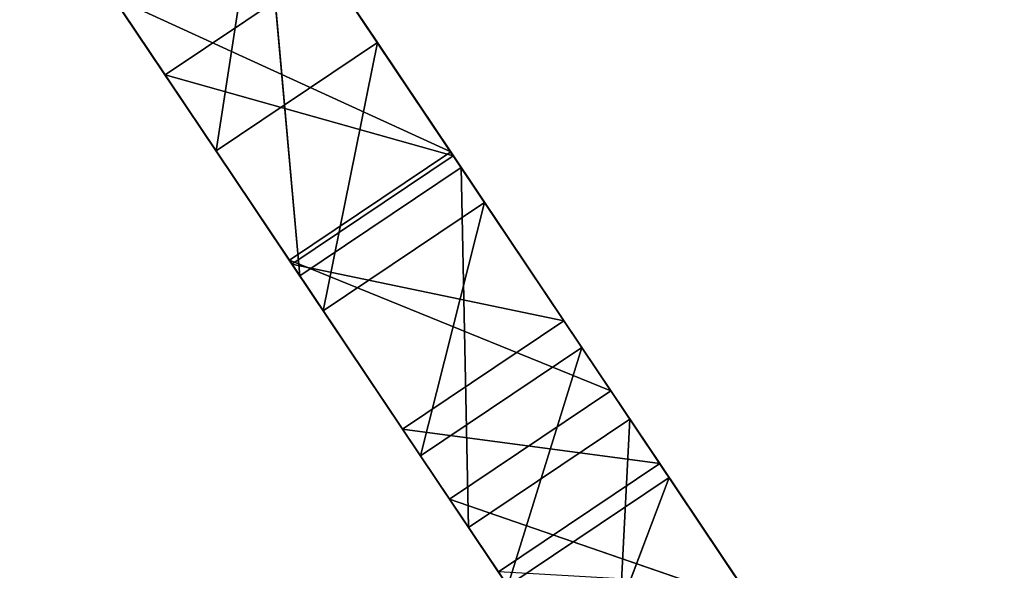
# Model space of a CAD drawing. Extents: x 856 to 1396, y -116 to 539.
# Tile 89 of 115: x 1235 to 1267, y 78 to 96. Entities that reach past the tile are written whole.
import ezdxf

# ---------------------------------------------------------------- set-up
doc = ezdxf.new("R2010")
doc.units = 0
doc.header["$LTSCALE"] = 25.4
doc.layers.get('0').update_dxf_attribs({"color": 13, "linetype": 'CONTINUOUS'})

# ---------------------------------------------------------------- blocks, each defined once
blk = doc.blocks.new('IKA-D-4174_STL')
at = {"color": 43}
for p, q in [((503.651, 1348.474, 203.702), (497.966, 1355.382, 212.175)), ((497.966, 1355.382, 212.175), (508.841, 1348.474, 207.184)), ((497.966, 1355.382, 212.175), (508.841, 1348.474, 207.184)), ((503.651, 1348.474, 203.702), (497.966, 1355.382, 212.175)), ((503.156, 1355.382, 215.657), (508.841, 1348.474, 207.184)), ((503.156, 1355.382, 215.657), (508.841, 1348.474, 207.184)), ((497.511, 1340.207, 212.853), (503.651, 1348.474, 203.702)), ((497.511, 1340.207, 212.853), (503.651, 1348.474, 203.702)), ((498.588, 1345.776, 222.466), (508.841, 1348.474, 207.184)), ((498.588, 1345.776, 222.466), (508.841, 1348.474, 207.184)), ((501.292, 1334.233, 207.218), (503.651, 1348.474, 203.702)), ((501.292, 1334.233, 207.218), (503.651, 1348.474, 203.702)), ((502.701, 1340.207, 216.335), (508.841, 1348.474, 207.184)), ((502.701, 1340.207, 216.335), (508.841, 1348.474, 207.184)), ((508.803, 1341.258, 196.022), (503.651, 1348.474, 203.702)), ((503.651, 1348.474, 203.702), (513.994, 1341.258, 199.504)), ((503.651, 1348.474, 203.702), (513.994, 1341.258, 199.504)), ((503.651, 1348.474, 203.702), (508.841, 1348.474, 207.184)), ((503.651, 1348.474, 203.702), (508.841, 1348.474, 207.184)), ((508.803, 1341.258, 196.022), (503.651, 1348.474, 203.702)), ((508.841, 1348.474, 207.184), (513.994, 1341.258, 199.504)), ((508.841, 1348.474, 207.184), (513.994, 1341.258, 199.504)), ((501.292, 1334.233, 207.218), (508.803, 1341.258, 196.022)), ((501.292, 1334.233, 207.218), (508.803, 1341.258, 196.022)), ((502.701, 1340.207, 216.335), (513.994, 1341.258, 199.504)), ((502.701, 1340.207, 216.335), (513.994, 1341.258, 199.504)), ((504.742, 1327.83, 202.076), (508.803, 1341.258, 196.022)), ((504.742, 1327.83, 202.076), (508.803, 1341.258, 196.022)), ((506.482, 1334.233, 210.7), (513.994, 1341.258, 199.504)), ((506.482, 1334.233, 210.7), (513.994, 1341.258, 199.504)), ((507.868, 1320.963, 197.417), (508.803, 1341.258, 196.022)), ((507.868, 1320.963, 197.417), (508.803, 1341.258, 196.022)), ((513.406, 1333.817, 189.163), (508.803, 1341.258, 196.022)), ((508.803, 1341.258, 196.022), (518.596, 1333.817, 192.645)), ((508.803, 1341.258, 196.022), (518.596, 1333.817, 192.645)), ((508.803, 1341.258, 196.022), (513.994, 1341.258, 199.504)), ((508.803, 1341.258, 196.022), (513.994, 1341.258, 199.504)), ((513.406, 1333.817, 189.163), (508.803, 1341.258, 196.022)), ((513.994, 1341.258, 199.504), (509.932, 1327.83, 205.558)), ((513.994, 1341.258, 199.504), (509.932, 1327.83, 205.558)), ((513.994, 1341.258, 199.504), (518.596, 1333.817, 192.645)), ((513.994, 1341.258, 199.504), (518.596, 1333.817, 192.645)), ((497.511, 1340.207, 212.853), (501.292, 1334.233, 207.218)), ((497.511, 1340.207, 212.853), (501.292, 1334.233, 207.218)), ((501.292, 1334.233, 207.218), (502.701, 1340.207, 216.335)), ((501.292, 1334.233, 207.218), (502.701, 1340.207, 216.335)), ((506.482, 1334.233, 210.7), (502.701, 1340.207, 216.335)), ((506.482, 1334.233, 210.7), (502.701, 1340.207, 216.335)), ((501.292, 1334.233, 207.218), (506.482, 1334.233, 210.7)), ((501.292, 1334.233, 207.218), (506.482, 1334.233, 210.7)), ((501.292, 1334.233, 207.218), (504.742, 1327.83, 202.076)), ((501.292, 1334.233, 207.218), (504.742, 1327.83, 202.076)), ((504.742, 1327.83, 202.076), (506.482, 1334.233, 210.7)), ((504.742, 1327.83, 202.076), (506.482, 1334.233, 210.7)), ((509.932, 1327.83, 205.558), (506.482, 1334.233, 210.7)), ((509.932, 1327.83, 205.558), (506.482, 1334.233, 210.7)), ((507.868, 1320.963, 197.417), (513.406, 1333.817, 189.163)), ((507.868, 1320.963, 197.417), (513.406, 1333.817, 189.163)), ((509.932, 1327.83, 205.558), (518.596, 1333.817, 192.645)), ((509.932, 1327.83, 205.558), (518.596, 1333.817, 192.645)), ((513.058, 1320.963, 200.899), (518.596, 1333.817, 192.645)), ((513.058, 1320.963, 200.899), (518.596, 1333.817, 192.645)), ((504.742, 1327.83, 202.076), (509.932, 1327.83, 205.558)), ((504.742, 1327.83, 202.076), (509.932, 1327.83, 205.558)), ((504.742, 1327.83, 202.076), (507.868, 1320.963, 197.417)), ((504.742, 1327.83, 202.076), (507.868, 1320.963, 197.417)), ((507.868, 1320.963, 197.417), (509.932, 1327.83, 205.558)), ((507.868, 1320.963, 197.417), (509.932, 1327.83, 205.558)), ((513.058, 1320.963, 200.899), (509.932, 1327.83, 205.558)), ((513.058, 1320.963, 200.899), (509.932, 1327.83, 205.558)), ((513.058, 1320.963, 200.899), (522.659, 1326.196, 186.588)), ((513.058, 1320.963, 200.899), (522.659, 1326.196, 186.588)), ((515.863, 1313.593, 196.718), (522.659, 1326.196, 186.588)), ((515.863, 1313.593, 196.718), (522.659, 1326.196, 186.588)), ((507.868, 1320.963, 197.417), (513.058, 1320.963, 200.899)), ((507.868, 1320.963, 197.417), (513.058, 1320.963, 200.899)), ((507.868, 1320.963, 197.417), (510.673, 1313.593, 193.235)), ((507.868, 1320.963, 197.417), (510.673, 1313.593, 193.235)), ((510.673, 1313.593, 193.235), (513.058, 1320.963, 200.899)), ((510.673, 1313.593, 193.235), (513.058, 1320.963, 200.899)), ((515.863, 1313.593, 196.718), (513.058, 1320.963, 200.899)), ((515.863, 1313.593, 196.718), (513.058, 1320.963, 200.899)), ((515.863, 1313.593, 196.718), (526.21, 1318.416, 181.296)), ((515.863, 1313.593, 196.718), (526.21, 1318.416, 181.296)), ((510.673, 1313.593, 193.235), (515.863, 1313.593, 196.718)), ((510.673, 1313.593, 193.235), (515.863, 1313.593, 196.718)), ((513.154, 1305.691, 189.537), (515.863, 1313.593, 196.718)), ((513.154, 1305.691, 189.537), (515.863, 1313.593, 196.718)), ((518.344, 1305.691, 193.02), (515.863, 1313.593, 196.718)), ((518.344, 1305.691, 193.02), (515.863, 1313.593, 196.718)), ((515.566, 1183.218, 197.161), (518.204, 1192.133, 193.229)), ((515.566, 1183.218, 197.161), (518.204, 1192.133, 193.229)), ((510.376, 1183.218, 193.679), (507.293, 1174.475, 198.274)), ((507.293, 1174.475, 198.274), (515.566, 1183.218, 197.161)), ((507.293, 1174.475, 198.274), (515.566, 1183.218, 197.161)), ((510.376, 1183.218, 193.679), (507.293, 1174.475, 198.274)), ((510.376, 1183.218, 193.679), (515.566, 1183.218, 197.161)), ((510.376, 1183.218, 193.679), (515.566, 1183.218, 197.161)), ((512.483, 1174.475, 201.756), (515.566, 1183.218, 197.161)), ((512.483, 1174.475, 201.756), (515.566, 1183.218, 197.161)), ((515.566, 1183.218, 197.161), (526.649, 1175.461, 180.642)), ((515.566, 1183.218, 197.161), (526.649, 1175.461, 180.642)), ((515.566, 1183.218, 197.161), (523.265, 1167.763, 185.685)), ((515.566, 1183.218, 197.161), (523.265, 1167.763, 185.685)), ((521.459, 1175.461, 177.16), (507.293, 1174.475, 198.274)), ((521.459, 1175.461, 177.16), (507.293, 1174.475, 198.274)), ((507.293, 1174.475, 198.274), (503.734, 1165.882, 203.577)), ((503.734, 1165.882, 203.577), (512.483, 1174.475, 201.756)), ((503.734, 1165.882, 203.577), (512.483, 1174.475, 201.756)), ((507.293, 1174.475, 198.274), (503.734, 1165.882, 203.577)), ((507.293, 1174.475, 198.274), (512.483, 1174.475, 201.756)), ((507.293, 1174.475, 198.274), (512.483, 1174.475, 201.756)), ((518.075, 1167.763, 182.203), (507.293, 1174.475, 198.274)), ((518.075, 1167.763, 182.203), (507.293, 1174.475, 198.274)), ((514.07, 1159.949, 188.172), (507.293, 1174.475, 198.274)), ((514.07, 1159.949, 188.172), (507.293, 1174.475, 198.274)), ((508.924, 1165.882, 207.06), (512.483, 1174.475, 201.756)), ((508.924, 1165.882, 207.06), (512.483, 1174.475, 201.756)), ((512.483, 1174.475, 201.756), (523.265, 1167.763, 185.685)), ((512.483, 1174.475, 201.756), (523.265, 1167.763, 185.685)), ((512.483, 1174.475, 201.756), (519.26, 1159.949, 191.654)), ((512.483, 1174.475, 201.756), (519.26, 1159.949, 191.654)), ((503.734, 1165.882, 203.577), (499.651, 1157.397, 209.663)), ((499.651, 1157.397, 209.663), (508.924, 1165.882, 207.06)), ((499.651, 1157.397, 209.663), (508.924, 1165.882, 207.06)), ((503.734, 1165.882, 203.577), (499.651, 1157.397, 209.663)), ((503.734, 1165.882, 203.577), (508.924, 1165.882, 207.06)), ((503.734, 1165.882, 203.577), (508.924, 1165.882, 207.06)), ((514.07, 1159.949, 188.172), (503.734, 1165.882, 203.577)), ((514.07, 1159.949, 188.172), (503.734, 1165.882, 203.577)), ((509.416, 1152.059, 195.109), (503.734, 1165.882, 203.577)), ((509.416, 1152.059, 195.109), (503.734, 1165.882, 203.577)), ((504.841, 1157.397, 213.145), (508.924, 1165.882, 207.06)), ((504.841, 1157.397, 213.145), (508.924, 1165.882, 207.06)), ((508.924, 1165.882, 207.06), (519.26, 1159.949, 191.654)), ((508.924, 1165.882, 207.06), (519.26, 1159.949, 191.654)), ((508.924, 1165.882, 207.06), (514.606, 1152.059, 198.591)), ((508.924, 1165.882, 207.06), (514.606, 1152.059, 198.591)), ((508.924, 1165.882, 207.06), (509.178, 1143.958, 206.682)), ((508.924, 1165.882, 207.06), (509.178, 1143.958, 206.682)), ((509.416, 1152.059, 195.109), (514.07, 1159.949, 188.172)), ((509.416, 1152.059, 195.109), (514.07, 1159.949, 188.172)), ((514.07, 1159.949, 188.172), (514.606, 1152.059, 198.591)), ((514.07, 1159.949, 188.172), (514.606, 1152.059, 198.591)), ((519.26, 1159.949, 191.654), (514.606, 1152.059, 198.591)), ((519.26, 1159.949, 191.654), (514.606, 1152.059, 198.591)), ((499.651, 1157.397, 209.663), (494.975, 1148.964, 216.633)), ((499.651, 1157.397, 209.663), (494.975, 1148.964, 216.633)), ((499.651, 1157.397, 209.663), (504.841, 1157.397, 213.145)), ((499.651, 1157.397, 209.663), (504.841, 1157.397, 213.145)), ((509.416, 1152.059, 195.109), (499.651, 1157.397, 209.663)), ((509.416, 1152.059, 195.109), (499.651, 1157.397, 209.663)), ((503.988, 1143.958, 203.2), (499.651, 1157.397, 209.663)), ((503.988, 1143.958, 203.2), (499.651, 1157.397, 209.663)), ((504.841, 1157.397, 213.145), (509.178, 1143.958, 206.682)), ((504.841, 1157.397, 213.145), (509.178, 1143.958, 206.682)), ((503.988, 1143.958, 203.2), (509.416, 1152.059, 195.109)), ((503.988, 1143.958, 203.2), (509.416, 1152.059, 195.109)), ((509.416, 1152.059, 195.109), (509.178, 1143.958, 206.682)), ((509.416, 1152.059, 195.109), (509.178, 1143.958, 206.682)), ((514.606, 1152.059, 198.591), (509.178, 1143.958, 206.682)), ((514.606, 1152.059, 198.591), (509.178, 1143.958, 206.682)), ((509.416, 1152.059, 195.109), (514.606, 1152.059, 198.591)), ((509.416, 1152.059, 195.109), (514.606, 1152.059, 198.591)), ((503.988, 1143.958, 203.2), (494.975, 1148.964, 216.633)), ((503.988, 1143.958, 203.2), (494.975, 1148.964, 216.633)), ((497.637, 1135.515, 212.665), (503.988, 1143.958, 203.2)), ((497.637, 1135.515, 212.665), (503.988, 1143.958, 203.2)), ((503.988, 1143.958, 203.2), (502.827, 1135.515, 216.147)), ((503.988, 1143.958, 203.2), (502.827, 1135.515, 216.147)), ((509.178, 1143.958, 206.682), (502.827, 1135.515, 216.147)), ((509.178, 1143.958, 206.682), (502.827, 1135.515, 216.147)), ((503.988, 1143.958, 203.2), (509.178, 1143.958, 206.682)), ((503.988, 1143.958, 203.2), (509.178, 1143.958, 206.682))]:
    blk.add_line(p, q, dxfattribs=at)
mesh = blk.add_polyface(dxfattribs=at)
corners = [(497.966, 1355.382, 212.175), (503.651, 1348.474, 203.702), (497.511, 1340.207, 212.853)]
mesh.append_faces([[corners[k] for k in face] for face in [(0, 1, 2)]], dxfattribs={"color": 43})
mesh = blk.add_polyface(dxfattribs=at)
corners = [(497.966, 1355.382, 212.175), (508.841, 1348.474, 207.184), (503.651, 1348.474, 203.702)]
mesh.append_faces([[corners[k] for k in face] for face in [(0, 1, 2)]], dxfattribs={"color": 43})
mesh = blk.add_polyface(dxfattribs=at)
corners = [(503.156, 1355.382, 215.657), (508.841, 1348.474, 207.184), (497.966, 1355.382, 212.175)]
mesh.append_faces([[corners[k] for k in face] for face in [(0, 1, 2)]], dxfattribs={"color": 43})
mesh = blk.add_polyface(dxfattribs=at)
corners = [(503.156, 1355.382, 215.657), (498.588, 1345.776, 222.466), (508.841, 1348.474, 207.184)]
mesh.append_faces([[corners[k] for k in face] for face in [(0, 1, 2)]], dxfattribs={"color": 43})
mesh = blk.add_polyface(dxfattribs=at)
corners = [(503.651, 1348.474, 203.702), (501.292, 1334.233, 207.218), (497.511, 1340.207, 212.853)]
mesh.append_faces([[corners[k] for k in face] for face in [(0, 1, 2)]], dxfattribs={"color": 43})
mesh = blk.add_polyface(dxfattribs=at)
corners = [(508.841, 1348.474, 207.184), (498.588, 1345.776, 222.466), (502.701, 1340.207, 216.335)]
mesh.append_faces([[corners[k] for k in face] for face in [(0, 1, 2)]], dxfattribs={"color": 43})
mesh = blk.add_polyface(dxfattribs=at)
corners = [(503.651, 1348.474, 203.702), (508.803, 1341.258, 196.022), (501.292, 1334.233, 207.218)]
mesh.append_faces([[corners[k] for k in face] for face in [(0, 1, 2)]], dxfattribs={"color": 43})
mesh = blk.add_polyface(dxfattribs=at)
corners = [(508.841, 1348.474, 207.184), (502.701, 1340.207, 216.335), (513.994, 1341.258, 199.504)]
mesh.append_faces([[corners[k] for k in face] for face in [(0, 1, 2)]], dxfattribs={"color": 43})
mesh = blk.add_polyface(dxfattribs=at)
corners = [(503.651, 1348.474, 203.702), (513.994, 1341.258, 199.504), (508.803, 1341.258, 196.022)]
mesh.append_faces([[corners[k] for k in face] for face in [(0, 1, 2)]], dxfattribs={"color": 43})
mesh = blk.add_polyface(dxfattribs=at)
corners = [(508.841, 1348.474, 207.184), (513.994, 1341.258, 199.504), (503.651, 1348.474, 203.702)]
mesh.append_faces([[corners[k] for k in face] for face in [(0, 1, 2)]], dxfattribs={"color": 43})
mesh = blk.add_polyface(dxfattribs=at)
corners = [(508.803, 1341.258, 196.022), (504.742, 1327.83, 202.076), (501.292, 1334.233, 207.218)]
mesh.append_faces([[corners[k] for k in face] for face in [(0, 1, 2)]], dxfattribs={"color": 43})
mesh = blk.add_polyface(dxfattribs=at)
corners = [(513.994, 1341.258, 199.504), (502.701, 1340.207, 216.335), (506.482, 1334.233, 210.7)]
mesh.append_faces([[corners[k] for k in face] for face in [(0, 1, 2)]], dxfattribs={"color": 43})
mesh = blk.add_polyface(dxfattribs=at)
corners = [(508.803, 1341.258, 196.022), (507.868, 1320.963, 197.417), (504.742, 1327.83, 202.076)]
mesh.append_faces([[corners[k] for k in face] for face in [(0, 1, 2)]], dxfattribs={"color": 43})
mesh = blk.add_polyface(dxfattribs=at)
corners = [(513.994, 1341.258, 199.504), (506.482, 1334.233, 210.7), (509.932, 1327.83, 205.558)]
mesh.append_faces([[corners[k] for k in face] for face in [(0, 1, 2)]], dxfattribs={"color": 43})
mesh = blk.add_polyface(dxfattribs=at)
corners = [(508.803, 1341.258, 196.022), (513.406, 1333.817, 189.163), (507.868, 1320.963, 197.417)]
mesh.append_faces([[corners[k] for k in face] for face in [(0, 1, 2)]], dxfattribs={"color": 43})
mesh = blk.add_polyface(dxfattribs=at)
corners = [(508.803, 1341.258, 196.022), (518.596, 1333.817, 192.645), (513.406, 1333.817, 189.163)]
mesh.append_faces([[corners[k] for k in face] for face in [(0, 1, 2)]], dxfattribs={"color": 43})
mesh = blk.add_polyface(dxfattribs=at)
corners = [(513.994, 1341.258, 199.504), (518.596, 1333.817, 192.645), (508.803, 1341.258, 196.022)]
mesh.append_faces([[corners[k] for k in face] for face in [(0, 1, 2)]], dxfattribs={"color": 43})
mesh = blk.add_polyface(dxfattribs=at)
corners = [(513.994, 1341.258, 199.504), (509.932, 1327.83, 205.558), (518.596, 1333.817, 192.645)]
mesh.append_faces([[corners[k] for k in face] for face in [(0, 1, 2)]], dxfattribs={"color": 43})
mesh = blk.add_polyface(dxfattribs=at)
corners = [(502.701, 1340.207, 216.335), (497.511, 1340.207, 212.853), (501.292, 1334.233, 207.218)]
mesh.append_faces([[corners[k] for k in face] for face in [(0, 1, 2)]], dxfattribs={"color": 43})
mesh = blk.add_polyface(dxfattribs=at)
corners = [(502.701, 1340.207, 216.335), (501.292, 1334.233, 207.218), (506.482, 1334.233, 210.7)]
mesh.append_faces([[corners[k] for k in face] for face in [(0, 1, 2)]], dxfattribs={"color": 43})
mesh = blk.add_polyface(dxfattribs=at)
corners = [(506.482, 1334.233, 210.7), (501.292, 1334.233, 207.218), (504.742, 1327.83, 202.076)]
mesh.append_faces([[corners[k] for k in face] for face in [(0, 1, 2)]], dxfattribs={"color": 43})
mesh = blk.add_polyface(dxfattribs=at)
corners = [(506.482, 1334.233, 210.7), (504.742, 1327.83, 202.076), (509.932, 1327.83, 205.558)]
mesh.append_faces([[corners[k] for k in face] for face in [(0, 1, 2)]], dxfattribs={"color": 43})
mesh = blk.add_polyface(dxfattribs=at)
corners = [(513.406, 1333.817, 189.163), (510.673, 1313.593, 193.235), (507.868, 1320.963, 197.417)]
mesh.append_faces([[corners[k] for k in face] for face in [(0, 1, 2)]], dxfattribs={"color": 43})
mesh = blk.add_polyface(dxfattribs=at)
corners = [(518.596, 1333.817, 192.645), (509.932, 1327.83, 205.558), (513.058, 1320.963, 200.899)]
mesh.append_faces([[corners[k] for k in face] for face in [(0, 1, 2)]], dxfattribs={"color": 43})
mesh = blk.add_polyface(dxfattribs=at)
corners = [(518.596, 1333.817, 192.645), (513.058, 1320.963, 200.899), (522.659, 1326.196, 186.588)]
mesh.append_faces([[corners[k] for k in face] for face in [(0, 1, 2)]], dxfattribs={"color": 43})
mesh = blk.add_polyface(dxfattribs=at)
corners = [(509.932, 1327.83, 205.558), (504.742, 1327.83, 202.076), (507.868, 1320.963, 197.417)]
mesh.append_faces([[corners[k] for k in face] for face in [(0, 1, 2)]], dxfattribs={"color": 43})
mesh = blk.add_polyface(dxfattribs=at)
corners = [(513.058, 1320.963, 200.899), (509.932, 1327.83, 205.558), (507.868, 1320.963, 197.417)]
mesh.append_faces([[corners[k] for k in face] for face in [(0, 1, 2)]], dxfattribs={"color": 43})
mesh = blk.add_polyface(dxfattribs=at)
corners = [(522.659, 1326.196, 186.588), (513.058, 1320.963, 200.899), (515.863, 1313.593, 196.718)]
mesh.append_faces([[corners[k] for k in face] for face in [(0, 1, 2)]], dxfattribs={"color": 43})
mesh = blk.add_polyface(dxfattribs=at)
corners = [(522.659, 1326.196, 186.588), (515.863, 1313.593, 196.718), (526.21, 1318.416, 181.296)]
mesh.append_faces([[corners[k] for k in face] for face in [(0, 1, 2)]], dxfattribs={"color": 43})
mesh = blk.add_polyface(dxfattribs=at)
corners = [(513.058, 1320.963, 200.899), (507.868, 1320.963, 197.417), (510.673, 1313.593, 193.235)]
mesh.append_faces([[corners[k] for k in face] for face in [(0, 1, 2)]], dxfattribs={"color": 43})
mesh = blk.add_polyface(dxfattribs=at)
corners = [(515.863, 1313.593, 196.718), (513.058, 1320.963, 200.899), (510.673, 1313.593, 193.235)]
mesh.append_faces([[corners[k] for k in face] for face in [(0, 1, 2)]], dxfattribs={"color": 43})
mesh = blk.add_polyface(dxfattribs=at)
corners = [(526.21, 1318.416, 181.296), (515.863, 1313.593, 196.718), (518.344, 1305.691, 193.02)]
mesh.append_faces([[corners[k] for k in face] for face in [(0, 1, 2)]], dxfattribs={"color": 43})
mesh = blk.add_polyface(dxfattribs=at)
corners = [(515.863, 1313.593, 196.718), (510.673, 1313.593, 193.235), (513.154, 1305.691, 189.537)]
mesh.append_faces([[corners[k] for k in face] for face in [(0, 1, 2)]], dxfattribs={"color": 43})
mesh = blk.add_polyface(dxfattribs=at)
corners = [(518.344, 1305.691, 193.02), (515.863, 1313.593, 196.718), (513.154, 1305.691, 189.537)]
mesh.append_faces([[corners[k] for k in face] for face in [(0, 1, 2)]], dxfattribs={"color": 43})
mesh = blk.add_polyface(dxfattribs=at)
corners = [(518.204, 1192.133, 193.229), (510.376, 1183.218, 193.679), (515.566, 1183.218, 197.161)]
mesh.append_faces([[corners[k] for k in face] for face in [(0, 1, 2)]], dxfattribs={"color": 43})
mesh = blk.add_polyface(dxfattribs=at)
corners = [(518.204, 1192.133, 193.229), (515.566, 1183.218, 197.161), (526.649, 1175.461, 180.642)]
mesh.append_faces([[corners[k] for k in face] for face in [(0, 1, 2)]], dxfattribs={"color": 43})
mesh = blk.add_polyface(dxfattribs=at)
corners = [(515.566, 1183.218, 197.161), (510.376, 1183.218, 193.679), (507.293, 1174.475, 198.274)]
mesh.append_faces([[corners[k] for k in face] for face in [(0, 1, 2)]], dxfattribs={"color": 43})
mesh = blk.add_polyface(dxfattribs=at)
corners = [(515.566, 1183.218, 197.161), (507.293, 1174.475, 198.274), (512.483, 1174.475, 201.756)]
mesh.append_faces([[corners[k] for k in face] for face in [(0, 1, 2)]], dxfattribs={"color": 43})
mesh = blk.add_polyface(dxfattribs=at)
corners = [(510.376, 1183.218, 193.679), (521.459, 1175.461, 177.16), (507.293, 1174.475, 198.274)]
mesh.append_faces([[corners[k] for k in face] for face in [(0, 1, 2)]], dxfattribs={"color": 43})
mesh = blk.add_polyface(dxfattribs=at)
corners = [(515.566, 1183.218, 197.161), (512.483, 1174.475, 201.756), (523.265, 1167.763, 185.685)]
mesh.append_faces([[corners[k] for k in face] for face in [(0, 1, 2)]], dxfattribs={"color": 43})
mesh = blk.add_polyface(dxfattribs=at)
corners = [(515.566, 1183.218, 197.161), (523.265, 1167.763, 185.685), (526.649, 1175.461, 180.642)]
mesh.append_faces([[corners[k] for k in face] for face in [(0, 1, 2)]], dxfattribs={"color": 43})
mesh = blk.add_polyface(dxfattribs=at)
corners = [(521.459, 1175.461, 177.16), (518.075, 1167.763, 182.203), (507.293, 1174.475, 198.274)]
mesh.append_faces([[corners[k] for k in face] for face in [(0, 1, 2)]], dxfattribs={"color": 43})
mesh = blk.add_polyface(dxfattribs=at)
corners = [(512.483, 1174.475, 201.756), (507.293, 1174.475, 198.274), (503.734, 1165.882, 203.577)]
mesh.append_faces([[corners[k] for k in face] for face in [(0, 1, 2)]], dxfattribs={"color": 43})
mesh = blk.add_polyface(dxfattribs=at)
corners = [(512.483, 1174.475, 201.756), (503.734, 1165.882, 203.577), (508.924, 1165.882, 207.06)]
mesh.append_faces([[corners[k] for k in face] for face in [(0, 1, 2)]], dxfattribs={"color": 43})
mesh = blk.add_polyface(dxfattribs=at)
corners = [(507.293, 1174.475, 198.274), (514.07, 1159.949, 188.172), (503.734, 1165.882, 203.577)]
mesh.append_faces([[corners[k] for k in face] for face in [(0, 1, 2)]], dxfattribs={"color": 43})
mesh = blk.add_polyface(dxfattribs=at)
corners = [(507.293, 1174.475, 198.274), (518.075, 1167.763, 182.203), (514.07, 1159.949, 188.172)]
mesh.append_faces([[corners[k] for k in face] for face in [(0, 1, 2)]], dxfattribs={"color": 43})
mesh = blk.add_polyface(dxfattribs=at)
corners = [(512.483, 1174.475, 201.756), (508.924, 1165.882, 207.06), (519.26, 1159.949, 191.654)]
mesh.append_faces([[corners[k] for k in face] for face in [(0, 1, 2)]], dxfattribs={"color": 43})
mesh = blk.add_polyface(dxfattribs=at)
corners = [(512.483, 1174.475, 201.756), (519.26, 1159.949, 191.654), (523.265, 1167.763, 185.685)]
mesh.append_faces([[corners[k] for k in face] for face in [(0, 1, 2)]], dxfattribs={"color": 43})
mesh = blk.add_polyface(dxfattribs=at)
corners = [(499.651, 1157.397, 209.663), (508.924, 1165.882, 207.06), (503.734, 1165.882, 203.577)]
mesh.append_faces([[corners[k] for k in face] for face in [(0, 1, 2)]], dxfattribs={"color": 43})
mesh = blk.add_polyface(dxfattribs=at)
corners = [(504.841, 1157.397, 213.145), (508.924, 1165.882, 207.06), (499.651, 1157.397, 209.663)]
mesh.append_faces([[corners[k] for k in face] for face in [(0, 1, 2)]], dxfattribs={"color": 43})
mesh = blk.add_polyface(dxfattribs=at)
corners = [(503.734, 1165.882, 203.577), (509.416, 1152.059, 195.109), (499.651, 1157.397, 209.663)]
mesh.append_faces([[corners[k] for k in face] for face in [(0, 1, 2)]], dxfattribs={"color": 43})
mesh = blk.add_polyface(dxfattribs=at)
corners = [(503.734, 1165.882, 203.577), (514.07, 1159.949, 188.172), (509.416, 1152.059, 195.109)]
mesh.append_faces([[corners[k] for k in face] for face in [(0, 1, 2)]], dxfattribs={"color": 43})
mesh = blk.add_polyface(dxfattribs=at)
corners = [(508.924, 1165.882, 207.06), (504.841, 1157.397, 213.145), (509.178, 1143.958, 206.682)]
mesh.append_faces([[corners[k] for k in face] for face in [(0, 1, 2)]], dxfattribs={"color": 43})
mesh = blk.add_polyface(dxfattribs=at)
corners = [(508.924, 1165.882, 207.06), (514.606, 1152.059, 198.591), (519.26, 1159.949, 191.654)]
mesh.append_faces([[corners[k] for k in face] for face in [(0, 1, 2)]], dxfattribs={"color": 43})
mesh = blk.add_polyface(dxfattribs=at)
corners = [(508.924, 1165.882, 207.06), (509.178, 1143.958, 206.682), (514.606, 1152.059, 198.591)]
mesh.append_faces([[corners[k] for k in face] for face in [(0, 1, 2)]], dxfattribs={"color": 43})
mesh = blk.add_polyface(dxfattribs=at)
corners = [(514.606, 1152.059, 198.591), (509.416, 1152.059, 195.109), (514.07, 1159.949, 188.172)]
mesh.append_faces([[corners[k] for k in face] for face in [(0, 1, 2)]], dxfattribs={"color": 43})
mesh = blk.add_polyface(dxfattribs=at)
corners = [(514.606, 1152.059, 198.591), (514.07, 1159.949, 188.172), (519.26, 1159.949, 191.654)]
mesh.append_faces([[corners[k] for k in face] for face in [(0, 1, 2)]], dxfattribs={"color": 43})
mesh = blk.add_polyface(dxfattribs=at)
corners = [(494.975, 1148.964, 216.633), (504.841, 1157.397, 213.145), (499.651, 1157.397, 209.663)]
mesh.append_faces([[corners[k] for k in face] for face in [(0, 1, 2)]], dxfattribs={"color": 43})
mesh = blk.add_polyface(dxfattribs=at)
corners = [(499.651, 1157.397, 209.663), (503.988, 1143.958, 203.2), (494.975, 1148.964, 216.633)]
mesh.append_faces([[corners[k] for k in face] for face in [(0, 1, 2)]], dxfattribs={"color": 43})
mesh = blk.add_polyface(dxfattribs=at)
corners = [(499.651, 1157.397, 209.663), (509.416, 1152.059, 195.109), (503.988, 1143.958, 203.2)]
mesh.append_faces([[corners[k] for k in face] for face in [(0, 1, 2)]], dxfattribs={"color": 43})
mesh = blk.add_polyface(dxfattribs=at)
corners = [(504.841, 1157.397, 213.145), (502.827, 1135.515, 216.147), (509.178, 1143.958, 206.682)]
mesh.append_faces([[corners[k] for k in face] for face in [(0, 1, 2)]], dxfattribs={"color": 43})
mesh = blk.add_polyface(dxfattribs=at)
corners = [(509.178, 1143.958, 206.682), (503.988, 1143.958, 203.2), (509.416, 1152.059, 195.109)]
mesh.append_faces([[corners[k] for k in face] for face in [(0, 1, 2)]], dxfattribs={"color": 43})
mesh = blk.add_polyface(dxfattribs=at)
corners = [(509.178, 1143.958, 206.682), (509.416, 1152.059, 195.109), (514.606, 1152.059, 198.591)]
mesh.append_faces([[corners[k] for k in face] for face in [(0, 1, 2)]], dxfattribs={"color": 43})
mesh = blk.add_polyface(dxfattribs=at)
corners = [(494.975, 1148.964, 216.633), (503.988, 1143.958, 203.2), (497.637, 1135.515, 212.665)]
mesh.append_faces([[corners[k] for k in face] for face in [(0, 1, 2)]], dxfattribs={"color": 43})
mesh = blk.add_polyface(dxfattribs=at)
corners = [(502.827, 1135.515, 216.147), (497.637, 1135.515, 212.665), (503.988, 1143.958, 203.2)]
mesh.append_faces([[corners[k] for k in face] for face in [(0, 1, 2)]], dxfattribs={"color": 43})
mesh = blk.add_polyface(dxfattribs=at)
corners = [(502.827, 1135.515, 216.147), (503.988, 1143.958, 203.2), (509.178, 1143.958, 206.682)]
mesh.append_faces([[corners[k] for k in face] for face in [(0, 1, 2)]], dxfattribs={"color": 43})

msp = doc.modelspace()

# ---------------------------------------------------------------- block references
at = {"color": 0, "extrusion": (0, 1, -4.996e-16), "rotation": 180}
msp.add_blockref('IKA-D-4174_STL', (-740.325, 3944.307, -115.555), dxfattribs=at)

doc.saveas('drawing.dxf')
